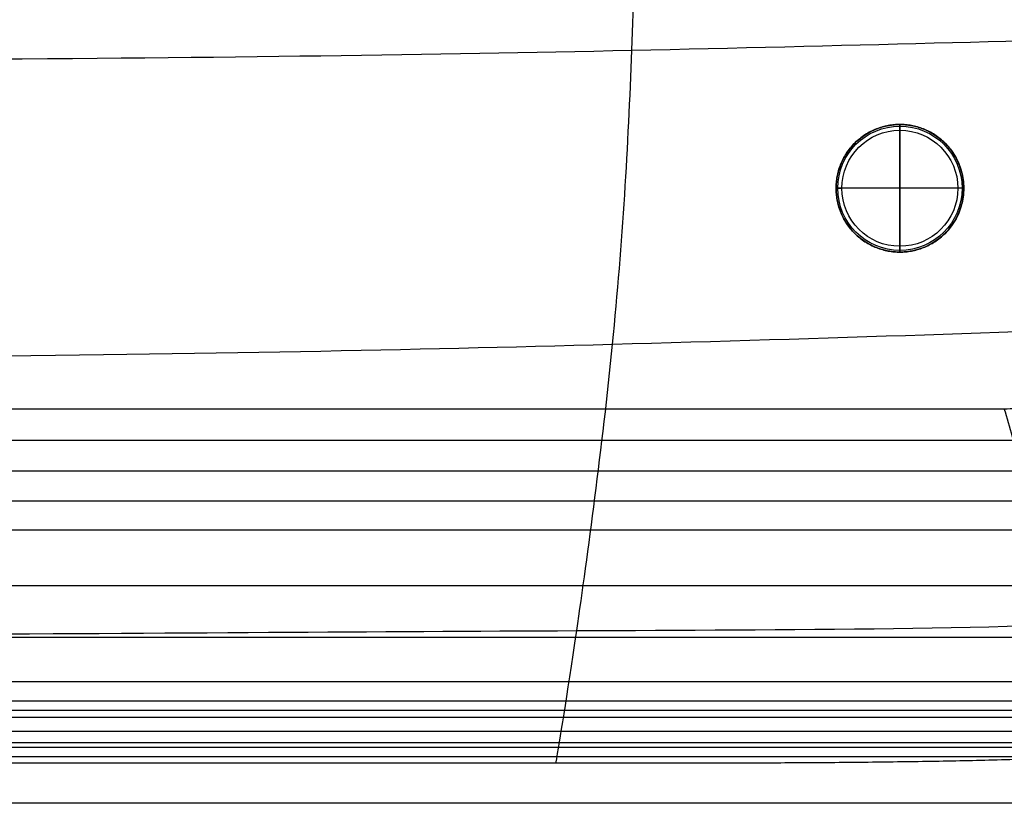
# Model space of a CAD drawing. Header units: millimetres. Extents: x -1000 to 1000, y -255 to 255.
# Tile 18 of 28: x 742 to 912, y -255 to -120. Entities that reach past the tile are written whole.
import ezdxf

# ---------------------------------------------------------------- set-up
doc = ezdxf.new("R2010")
doc.units = ezdxf.units.MM
doc.header["$MEASUREMENT"] = 0
doc.layers.add('Legs', color=7, linetype='Continuous', true_color=0x000000)
doc.layers.add('Nakki long bench', color=7, linetype='Continuous', true_color=0x6c5e82)

msp = doc.modelspace()

# ---------------------------------------------------------------- linework, layer by layer
at = {"layer": 'Legs'}
for p, q in [((894, -138, 5), (894, -160, 5)), ((894, -138, 5), (894, -160, 5)), ((894, -160, 270), (894, -138, 270)), ((894, -159, 0), (894, -139, 0)), ((905, -149, 5), (883, -149, 5)), ((905, -149, 5), (883, -149, 5)), ((905, -149, 270), (883, -149, 270)), ((904, -149, 0), (884, -149, 0))]:
    msp.add_line(p, q, dxfattribs=at)
for centre, radius in [((894, -149, 1), 11), ((894, -149, 0.29), 10.71), ((894, -149, 0), 10)]:
    msp.add_circle(centre, radius, dxfattribs=at)
for points, knots in [([(894, -138, 5), (883, -138, 5), (883, -149, 5), (883, -160, 5), (894, -160, 5), (905, -160, 5), (905, -149, 5), (905, -138, 5), (894, -138, 5)], [0, 0, 0, 17.27876, 17.27876, 34.557519, 34.557519, 51.836279, 51.836279, 69.115038, 69.115038, 69.115038]), ([(894, -138, 5), (883, -138, 5), (883, -149, 5), (883, -160, 5), (894, -160, 5), (905, -160, 5), (905, -149, 5), (905, -138, 5), (894, -138, 5)], [0, 0, 0, 17.27876, 17.27876, 34.557519, 34.557519, 51.836279, 51.836279, 69.115038, 69.115038, 69.115038]), ([(894, -138, 270), (905, -138, 270), (905, -149, 270), (905, -160, 270), (894, -160, 270), (883, -160, 270), (883, -149, 270), (883, -138, 270), (894, -138, 270)], [-69.115038, -69.115038, -69.115038, -51.836279, -51.836279, -34.557519, -34.557519, -17.27876, -17.27876, 0, 0, 0]), ([(894, -138, 163.5), (883, -138, 163.5), (883, -149, 163.5), (883, -160, 163.5), (894, -160, 163.5), (905, -160, 163.5), (905, -149, 163.5), (905, -138, 163.5), (894, -138, 163.5)], [0, 0, 0, 17.27876, 17.27876, 34.557519, 34.557519, 51.836279, 51.836279, 69.115038, 69.115038, 69.115038])]:
    msp.add_rational_spline(points, [1, 0.707106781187, 1, 0.707106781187, 1, 0.707106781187, 1, 0.707106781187, 1], degree=2, knots=knots, dxfattribs=at)
for points in [[(894, -138, 5), (894, -138, 3), (894, -138, 1)], [(894, -138, 270), (894, -138, 137.5), (894, -138, 5)], [(883, -149, 5), (883, -149, 3), (883, -149, 1)], [(883, -149, 270), (883, -149, 137.5), (883, -149, 5)], [(905, -149, 5), (905, -149, 3), (905, -149, 1)], [(905, -149, 270), (905, -149, 137.5), (905, -149, 5)], [(894, -160, 5), (894, -160, 3), (894, -160, 1)], [(894, -160, 270), (894, -160, 137.5), (894, -160, 5)]]:
    msp.add_open_spline(points, degree=2, dxfattribs=at)
for points in [[(894, -138, 1), (894, -138, 0), (894, -139, 0)], [(883, -149, 1), (883, -149, 0), (884, -149, 0)], [(905, -149, 1), (905, -149, 0), (904, -149, 0)], [(894, -160, 1), (894, -160, 0), (894, -159, 0)]]:
    msp.add_rational_spline(points, [1, 0.707106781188, 1], degree=2, dxfattribs=at)
at = {"layer": 'Nakki long bench'}
for points, knots in [([(834.71, -248.1, 332.92), (835.37, -244.07, 358.87), (837.88, -229.24, 418.64), (845.25, -174.74, 438.66), (848.13, -125.27, 442.19), (848.99, -75.42, 443.58), (848.99, 75.41, 443.58), (848.12, 125.27, 442.19), (845.25, 174.74, 438.66), (837.87, 229.23, 418.64), (835.36, 244.06, 358.87), (834.7, 248.1, 332.92)], [7.261473, 7.261473, 7.261473, 7.261473, 77.777778, 155.555556, 233.333333, 311.111111, 388.888889, 466.666667, 544.444444, 622.222222, 692.738274, 692.738274, 692.738274, 692.738274]), ([(-992.27, -123.06, 333), (-983.85, -122.67, 361.31), (-952.69, -122.42, 425.82), (-846.25, -125.5, 443.69), (-745.93, -126.91, 450.94), (-543.4, -127.6, 453.99), (543.39, -127.6, 453.99), (745.92, -126.91, 450.94), (846.25, -125.5, 443.69), (952.68, -122.43, 425.82), (983.84, -122.67, 361.31), (992.26, -123.06, 333)], [6.751445, 6.751445, 6.751445, 6.751445, 77.777778, 155.555556, 233.333333, 311.111111, 388.888889, 466.666667, 544.444444, 622.222222, 693.248369, 693.248369, 693.248369, 693.248369]), ([(912, -187, 270), (913.31, -187, 270), (914.62, -186.87, 270), (916.54, -186.49, 270), (917.18, -186.33, 270), (918.43, -185.95, 270), (919.05, -185.73, 270), (920.26, -185.23, 270), (920.85, -184.95, 270), (922.01, -184.33, 270), (922.57, -183.99, 270), (923.66, -183.27, 270), (924.18, -182.88, 270), (924.94, -182.25, 270), (925.19, -182.04, 270), (925.67, -181.6, 270), (925.91, -181.37, 270), (926.37, -180.91, 270), (926.6, -180.67, 270), (927.04, -180.19, 270), (927.25, -179.94, 270), (927.88, -179.18, 270), (928.27, -178.66, 270), (928.99, -177.57, 270), (929.33, -177, 270), (929.95, -175.85, 270), (930.23, -175.26, 270), (930.73, -174.05, 270), (930.95, -173.43, 270), (931.33, -172.18, 270), (931.49, -171.54, 270), (931.87, -169.62, 270), (932, -168.31, 270), (932, -167, 270)], [-68.699572, -68.699572, -68.699572, -68.699572, -60.112126, -60.112126, -55.818402, -55.818402, -51.524679, -51.524679, -47.230956, -47.230956, -42.937233, -42.937233, -38.643509, -38.643509, -36.496648, -36.496648, -34.349786, -34.349786, -32.202924, -32.202924, -30.056063, -30.056063, -25.76234, -25.76234, -21.468616, -21.468616, -17.174893, -17.174893, -12.88117, -12.88117, -8.587447, -8.587447, 0, 0, 0, 0]), ([(-992.43, -170.02, 332.99), (-984.65, -170.6, 360.8), (-953.62, -172.44, 423.71), (-841.65, -176.17, 437.57), (-743.18, -178.18, 441.23), (-543.17, -179.25, 441.98), (543.17, -179.25, 441.98), (743.18, -178.18, 441.23), (841.65, -176.18, 437.57), (953.62, -172.45, 423.71), (984.65, -170.61, 360.81), (992.43, -170.03, 332.99)], [6.852411, 6.852411, 6.852411, 6.852411, 77.777778, 155.555556, 233.333333, 311.111111, 388.888889, 466.666667, 544.444444, 622.222222, 693.147395, 693.147395, 693.147395, 693.147395]), ([(929.28, -245.39, 317.16), (929.17, -245.02, 315.75), (929.05, -244.6, 314.34), (928.52, -242.8, 309.03), (928.02, -241.11, 305.29), (926.78, -236.92, 298.2), (926.06, -234.49, 294.94), (924.42, -228.97, 288.93), (923.53, -225.94, 286.25), (922.57, -222.72, 283.82), (921.04, -217.55, 279.92), (919.33, -211.77, 276.61), (916.69, -202.84, 272.97), (915.77, -199.73, 271.94), (913.92, -193.48, 270.48), (912.95, -190.2, 270), (912, -187, 270)], [8.023463, 8.023463, 8.023463, 8.023463, 12.436465, 12.436465, 24.902483, 24.902483, 37.372212, 37.372212, 49.81656, 49.81656, 49.81656, 69.997327, 69.997327, 80.139445, 80.139445, 90.218371, 90.218371, 90.218371, 90.218371]), ([(-990.46, -216.35, 332.96), (-981.87, -219.01, 353.88), (-949.07, -224.99, 400.2), (-834.21, -225.12, 405.97), (-739.29, -225.92, 407.15), (-542.82, -226.53, 407.12), (542.82, -226.53, 407.12), (739.28, -225.92, 407.15), (834.21, -225.12, 405.97), (949.05, -225, 400.2), (981.37, -218.99, 353.91), (989.92, -216.33, 333)], [8.813796, 8.813796, 8.813796, 8.813796, 77.777778, 155.555556, 233.333333, 311.111111, 388.888889, 466.666667, 544.444444, 622.222222, 691.146907, 691.146907, 691.146907, 691.146907]), ([(929.76, -246.84, 333), (929.46, -246.86, 333), (929.16, -246.87, 333), (928.86, -246.89, 333), (928.1, -246.93, 333), (927.34, -246.96, 333), (926.58, -247, 333), (922.76, -247.18, 333), (918.93, -247.32, 332.99), (911.27, -247.55, 332.98), (907.45, -247.64, 332.97), (899.79, -247.79, 332.96), (895.96, -247.85, 332.95), (888.31, -247.95, 332.94), (884.48, -247.99, 332.94), (876.82, -248.04, 332.93), (872.99, -248.06, 332.93), (865.34, -248.09, 332.93), (861.51, -248.1, 332.92), (850.02, -248.11, 332.92), (842.36, -248.1, 332.92), (834.71, -248.1, 332.92), (816.06, -248.09, 332.93), (797.41, -248.09, 332.93), (769.44, -248.1, 332.92), (760.11, -248.1, 332.92), (741.47, -248.1, 332.92), (732.14, -248.11, 332.92), (722.82, -248.11, 332.92), (695.48, -248.12, 332.92), (668.14, -248.12, 332.92), (613.47, -248.13, 332.92), (586.14, -248.13, 332.92), (504.13, -248.14, 332.92), (449.45, -248.14, 332.92), (394.78, -248.14, 332.92), (263.19, -248.15, 332.92), (131.59, -248.15, 332.92), (-131.59, -248.15, 332.92), (-263.19, -248.15, 332.92), (-394.78, -248.14, 332.92), (-449.45, -248.14, 332.92), (-504.13, -248.14, 332.92), (-586.14, -248.13, 332.92), (-613.47, -248.13, 332.92), (-668.14, -248.12, 332.92), (-695.48, -248.11, 332.92), (-722.82, -248.11, 332.92), (-732.14, -248.1, 332.92), (-741.47, -248.1, 332.92), (-760.11, -248.1, 332.92), (-769.44, -248.09, 332.92), (-797.41, -248.09, 332.93), (-816.06, -248.09, 332.93), (-834.71, -248.1, 332.92), (-842.45, -248.1, 332.92), (-850.19, -248.11, 332.92), (-861.8, -248.09, 332.93), (-865.67, -248.08, 332.93), (-873.41, -248.06, 332.93), (-877.28, -248.04, 332.93), (-885.02, -247.98, 332.94), (-888.89, -247.94, 332.94), (-896.63, -247.85, 332.96), (-900.5, -247.79, 332.96), (-908.24, -247.64, 332.97), (-912.11, -247.54, 332.98), (-919.85, -247.31, 332.99), (-923.71, -247.17, 333), (-927.58, -247, 333), (-928.18, -246.97, 333), (-928.78, -246.94, 333), (-929.38, -246.92, 333), (-929.5, -246.91, 333), (-929.63, -246.9, 333), (-929.76, -246.9, 333)], [0, 0, 0, 0, 0.905416, 0.905416, 0.905416, 3.183466, 3.183466, 3.183466, 14.668843, 14.668843, 26.154876, 26.154876, 37.641004, 37.641004, 49.127268, 49.127268, 60.613094, 60.613094, 72.098956, 72.098956, 95.070678, 95.070678, 95.070678, 151.015611, 151.015611, 178.988081, 178.988081, 206.960551, 206.960551, 206.960551, 288.969643, 288.969643, 370.978736, 370.978736, 534.996922, 534.996922, 534.996922, 929.77773, 929.77773, 1324.558538, 1324.558538, 1324.558538, 1488.576719, 1488.576719, 1570.58581, 1570.58581, 1652.5949, 1652.5949, 1652.5949, 1680.567374, 1680.567374, 1708.539847, 1708.539847, 1764.484794, 1764.484794, 1764.484794, 1787.705817, 1787.705817, 1799.316344, 1799.316344, 1810.92688, 1810.92688, 1822.53793, 1822.53793, 1834.149028, 1834.149028, 1845.760394, 1845.760394, 1857.371945, 1857.371945, 1857.371945, 1859.169203, 1859.169203, 1859.169203, 1859.553654, 1859.553654, 1859.553654, 1859.553654])]:
    msp.add_open_spline(points, degree=3, knots=knots, dxfattribs=at)
for points, degree in [([(-912, -187, 270), (0, -187, 270), (912, -187, 270)], 2), ([(-913.6, -192.4, 270.41), (0, -192.4, 270.41), (913.6, -192.4, 270.41)], 2), ([(-915.16, -197.68, 271.47), (0, -197.68, 271.47), (915.16, -197.68, 271.47)], 2), ([(-916.69, -202.85, 273.05), (0, -202.85, 273.05), (916.69, -202.85, 273.05)], 2), ([(-918.18, -207.88, 275.06), (0, -207.88, 275.06), (918.18, -207.88, 275.06)], 2), ([(-921.02, -217.49, 280.2), (0, -217.49, 280.2), (921.02, -217.49, 280.2)], 2), ([(-923.65, -226.35, 286.74), (0, -226.35, 286.74), (923.65, -226.35, 286.74)], 2), ([(-925.92, -234.03, 294.59), (0, -234.03, 294.59), (925.92, -234.03, 294.59)], 2), ([(-926.89, -237.32, 299.04), (0, -237.32, 299.04), (926.89, -237.32, 299.04)], 2), ([(929.76, -239, 325), (309.92, -239, 325), (-309.92, -239, 325), (-929.76, -239, 325)], 3), ([(929.76, -239, 325), (309.92, -239, 325), (-309.92, -239, 325), (-929.76, -239, 325)], 3), ([(-927.74, -240.18, 303.8), (0, -240.18, 303.8), (927.74, -240.18, 303.8)], 2), ([(-928.45, -242.57, 308.83), (0, -242.57, 308.83), (928.45, -242.57, 308.83)], 2), ([(929.28, -245.39, 317.16), (309.76, -245.39, 317.16), (-309.76, -245.39, 317.16), (-929.28, -245.39, 317.16)], 3), ([(-929.02, -244.5, 314.08), (0, -244.5, 314.08), (929.02, -244.5, 314.08)], 2), ([(929.76, -247, 317), (309.92, -247, 317), (-309.92, -247, 317), (-929.76, -247, 317)], 3), ([(929.76, -247, 333), (309.92, -247, 333), (-309.92, -247, 333), (-929.76, -247, 333)], 3), ([(926.57, -247, 333), (308.52, -247, 333), (-309.53, -247, 333), (-927.58, -247, 333)], 3), ([(929.76, -255, 325), (309.92, -255, 325), (-309.92, -255, 325), (-929.76, -255, 325)], 3)]:
    msp.add_open_spline(points, degree=degree, dxfattribs=at)

doc.saveas('drawing.dxf')
